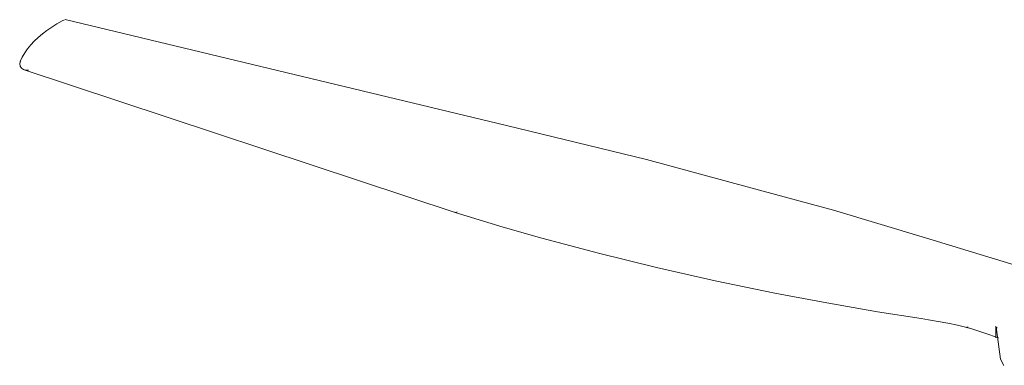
# Model space of a CAD drawing. Header units: millimetres. Extents: x 5806 to 11192, y -3252 to 7544.
# Tile 1 of 11: x 7626 to 8144, y -2890 to -2707. Entities that reach past the tile are written whole.
import ezdxf

# ---------------------------------------------------------------- set-up
doc = ezdxf.new("R2010")
doc.units = ezdxf.units.MM
doc.layers.add('E-LITE-EQPM', color=7, linetype='Continuous', lineweight=20)

# ---------------------------------------------------------------- blocks, each defined once
blk = doc.blocks.new('33451 - 32100 JUST FAN Matt black ceiling fan with DC motor-500755-00 Isometrico PDF')
at = {"layer": 'E-LITE-EQPM', "color": 251, "lineweight": 9, "true_color": 0x636466}
for p, q in [((1828.96, -2707.44), (2061.6, -2763.21)), ((1805.07, -2730.65), (1805.49, -2729.23)), ((2034.45, -2809.09), (1807.39, -2733.89)), ((2135.37, -2781.2), (2061.6, -2763.21)), ((2135.38, -2781.2), (2190.31, -2796.07)), ((2233.83, -2808), (2190.31, -2796.07)), ((2233.84, -2808), (2282.32, -2822.58)), ((2333.62, -2838.08), (2282.32, -2822.58)), ((2319.37, -2869.02), (2319.37, -2875.19))]:
    blk.add_line(p, q, dxfattribs=at)
for points in [[(1805.37, -2729.48, 0), (1806.46, -2727.2, 0), (1807.76, -2724.98, 0), (1809.25, -2722.82, 0), (1810.93, -2720.73, 0), (1812.79, -2718.72, 0), (1814.82, -2716.77, 0), (1817.03, -2714.89, 0), (1819.4, -2713.09, 0), (1821.93, -2711.35, 0), (1824.62, -2709.69, 0), (1827.46, -2708.09, 0), (1828.61, -2707.49, 0)], [(1809.71, -2734.09, 0), (1808.31, -2734.09, 0), (1807.02, -2733.75, 0), (1805.95, -2733.05, 0), (1805.25, -2731.99, 0), (1805.07, -2730.65, 0)], [(2035.5, -2808.87, 0), (2034.81, -2809.13, 0), (2034.22, -2808.97, 0)], [(2034.47, -2809.1, 0), (2059.83, -2816.83, 0), (2080.14, -2822.62, 0)], [(2080.14, -2822.62, 0), (2110.1, -2830.61, 0), (2140.57, -2838.11, 0), (2171.52, -2845.12, 0), (2202.88, -2851.63, 0), (2228.46, -2856.5, 0)], [(2228.46, -2856.5, 0), (2256.95, -2861.46, 0), (2280.11, -2865.11, 0)], [(2304.04, -2869.74, 0), (2299.12, -2868.61, 0), (2294.12, -2867.56, 0), (2289.06, -2866.6, 0), (2283.94, -2865.71, 0), (2280.11, -2865.11, 0)], [(2304.85, -2869.45, 0), (2304.28, -2869.75, 0), (2303.82, -2869.63, 0)], [(2320.79, -2875.26, 0), (2313.56, -2872.76, 0), (2306.14, -2870.38, 0), (2304.01, -2869.73, 0)], [(2323.56, -2889.75, 0), (2321.88, -2886.52, 0), (2319.72, -2870.92, 0), (2319.98, -2869.57, 0)]]:
    blk.add_polyline3d(points, dxfattribs=at)

msp = doc.modelspace()

# ---------------------------------------------------------------- block references
at = {"layer": 'E-LITE-EQPM', "color": 251, "lineweight": 9, "true_color": 0x5b5b5b}
msp.add_blockref('33451 - 32100 JUST FAN Matt black ceiling fan with DC motor-500755-00 Isometrico PDF', (5820.52, 0), dxfattribs=at)

doc.saveas('drawing.dxf')
